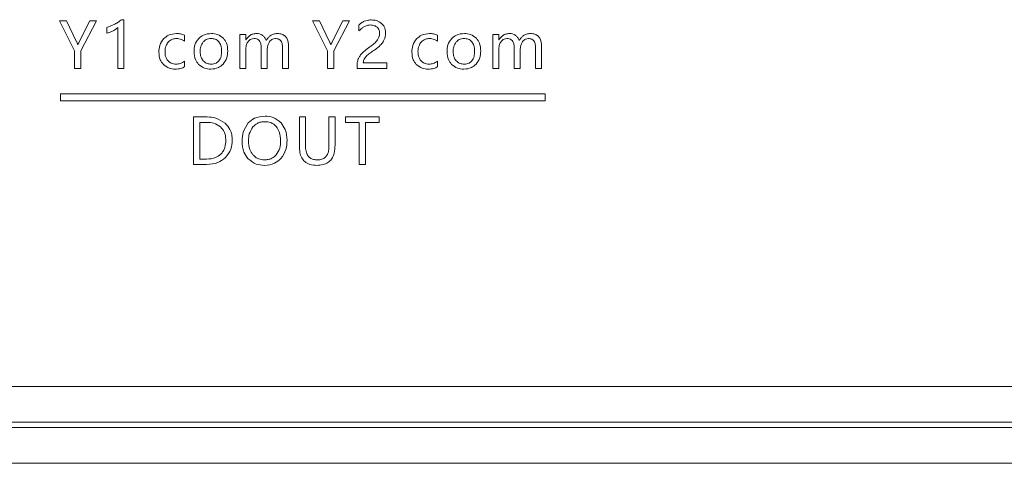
# Model space of a CAD drawing. Header units: millimetres. Extents: x -1555 to -959, y 252 to 1266.
# Tile 12 of 24: x -1288 to -1233, y 431 to 456. Entities that reach past the tile are written whole.
import ezdxf

# ---------------------------------------------------------------- set-up
doc = ezdxf.new("R2010")
doc.units = ezdxf.units.MM

msp = doc.modelspace()

# ---------------------------------------------------------------- linework, layer by layer
at = {"color": 0, "linetype": 'ByBlock', "lineweight": 5}
for p, q in [((-1285.856, 455.775), (-1285.003, 454.08)), ((-1285.463, 455.775), (-1285.856, 455.775)), ((-1284.888, 454.594), (-1285.463, 455.775)), ((-1284.148, 455.775), (-1284.749, 454.592)), ((-1284.658, 454.089), (-1283.782, 455.775)), ((-1283.782, 455.775), (-1284.148, 455.775)), ((-1282.74, 455.592), (-1283.192, 455.405)), ((-1283.192, 455.405), (-1283.192, 455.075)), ((-1282.577, 455.39), (-1282.577, 453.107)), ((-1282.244, 455.834), (-1282.371, 455.834)), ((-1282.244, 453.107), (-1282.244, 455.834)), ((-1271.674, 455.775), (-1270.821, 454.08)), ((-1271.281, 455.775), (-1271.674, 455.775)), ((-1270.706, 454.594), (-1271.281, 455.775)), ((-1269.966, 455.775), (-1270.567, 454.592)), ((-1270.476, 454.089), (-1269.6, 455.775)), ((-1269.6, 455.775), (-1269.966, 455.775)), ((-1269.061, 455.54), (-1269.061, 455.212)), ((-1278.839, 454.63), (-1278.839, 454.964)), ((-1275.738, 455.012), (-1275.738, 453.107)), ((-1275.401, 455.012), (-1275.738, 455.012)), ((-1275.401, 454.711), (-1275.401, 455.012)), ((-1264.657, 454.63), (-1264.657, 454.964)), ((-1261.219, 455.012), (-1261.556, 455.012)), ((-1261.556, 455.012), (-1261.556, 453.107)), ((-1261.219, 454.711), (-1261.219, 455.012)), ((-1284.82, 454.423), (-1284.824, 454.423)), ((-1275.394, 454.711), (-1275.401, 454.711)), ((-1273.004, 453.107), (-1273.004, 454.282)), ((-1270.638, 454.423), (-1270.642, 454.423)), ((-1261.212, 454.711), (-1261.219, 454.711)), ((-1258.822, 453.107), (-1258.822, 454.282)), ((-1285.003, 454.08), (-1285.003, 453.107)), ((-1284.658, 453.107), (-1284.658, 454.089)), ((-1275.401, 453.107), (-1275.401, 454.191)), ((-1274.539, 454.236), (-1274.539, 453.107)), ((-1274.203, 453.107), (-1274.203, 454.193)), ((-1273.341, 454.201), (-1273.341, 453.107)), ((-1270.821, 454.08), (-1270.821, 453.107)), ((-1270.476, 453.107), (-1270.476, 454.089)), ((-1261.219, 453.107), (-1261.219, 454.191)), ((-1260.357, 454.236), (-1260.357, 453.107)), ((-1260.021, 453.107), (-1260.021, 454.193)), ((-1259.159, 454.201), (-1259.159, 453.107)), ((-1278.841, 453.194), (-1278.841, 453.504)), ((-1269.169, 453.24), (-1269.169, 453.107)), ((-1267.497, 453.407), (-1268.819, 453.407)), ((-1267.497, 453.107), (-1267.497, 453.407)), ((-1264.659, 453.194), (-1264.659, 453.504)), ((-1285.003, 453.107), (-1284.658, 453.107)), ((-1282.577, 453.107), (-1282.244, 453.107)), ((-1275.738, 453.107), (-1275.401, 453.107)), ((-1274.539, 453.107), (-1274.203, 453.107)), ((-1273.341, 453.107), (-1273.004, 453.107)), ((-1270.821, 453.107), (-1270.476, 453.107)), ((-1269.169, 453.107), (-1267.497, 453.107)), ((-1261.556, 453.107), (-1261.219, 453.107)), ((-1260.357, 453.107), (-1260.021, 453.107)), ((-1259.159, 453.107), (-1258.822, 453.107)), ((-1258.622, 451.677), (-1285.8, 451.677)), ((-1285.8, 451.677), (-1285.8, 451.277)), ((-1258.622, 451.277), (-1258.622, 451.677)), ((-1285.8, 451.277), (-1258.622, 451.277)), ((-1278.333, 450.382), (-1278.333, 447.714)), ((-1277.574, 450.382), (-1278.333, 450.382)), ((-1277.588, 450.076), (-1277.989, 450.076)), ((-1277.989, 450.076), (-1277.989, 448.019)), ((-1272.062, 450.382), (-1272.405, 450.382)), ((-1272.405, 450.382), (-1272.405, 448.761)), ((-1272.062, 448.777), (-1272.062, 450.382)), ((-1270.745, 450.382), (-1270.745, 448.751)), ((-1270.402, 450.382), (-1270.745, 450.382)), ((-1270.402, 448.801), (-1270.402, 450.382)), ((-1269.809, 450.382), (-1269.809, 450.076)), ((-1267.932, 450.382), (-1269.809, 450.382)), ((-1269.809, 450.076), (-1269.045, 450.076)), ((-1269.045, 450.076), (-1269.045, 447.714)), ((-1268.7, 450.076), (-1267.932, 450.076)), ((-1268.7, 447.714), (-1268.7, 450.076)), ((-1267.932, 450.076), (-1267.932, 450.382)), ((-1278.333, 447.714), (-1277.601, 447.714)), ((-1277.989, 448.019), (-1277.603, 448.019)), ((-1269.045, 447.714), (-1268.7, 447.714)), ((-1477.618, 435.268), (-1041.618, 435.268)), ((-1039.618, 433.268), (-1479.618, 433.268)), ((-1479.618, 432.968), (-1039.618, 432.968)), ((-1041.618, 430.968), (-1477.618, 430.968))]:
    msp.add_line(p, q, dxfattribs=at)
for points, knots in [([(-1282.844, 455.212), (-1282.784, 455.244), (-1282.688, 455.295), (-1282.607, 455.364), (-1282.577, 455.39)], [0, 0, 0, 0, 0.636888, 1, 1, 1, 1]), ([(-1282.371, 455.834), (-1282.429, 455.789), (-1282.546, 455.698), (-1282.676, 455.627), (-1282.74, 455.592)], [0, 0, 0, 0, 0.503673, 1, 1, 1, 1]), ([(-1268.765, 455.748), (-1268.825, 455.717), (-1268.934, 455.662), (-1269.022, 455.577), (-1269.061, 455.54)], [0, 0, 0, 0, 0.554176, 1, 1, 1, 1]), ([(-1269.061, 455.212), (-1269.007, 455.266), (-1268.912, 455.361), (-1268.796, 455.426), (-1268.747, 455.453)], [0, 0, 0, 0, 0.5762472, 1, 1, 1, 1]), ([(-1268.376, 455.82), (-1268.454, 455.817), (-1268.588, 455.812), (-1268.713, 455.767), (-1268.765, 455.748)], [0, 0, 0, 0, 0.586408, 1, 1, 1, 1]), ([(-1268.747, 455.453), (-1268.685, 455.48), (-1268.579, 455.528), (-1268.463, 455.535), (-1268.413, 455.538)], [0, 0, 0, 0, 0.57621, 1, 1, 1, 1]), ([(-1268.413, 455.538), (-1268.334, 455.533), (-1268.198, 455.525), (-1268.089, 455.447), (-1268.044, 455.414)], [0, 0, 0, 0, 0.590031, 1, 1, 1, 1]), ([(-1267.796, 455.627), (-1267.889, 455.689), (-1268.066, 455.806), (-1268.277, 455.816), (-1268.376, 455.82)], [0, 0, 0, 0, 0.529898, 1, 1, 1, 1]), ([(-1268.044, 455.414), (-1268.001, 455.362), (-1267.92, 455.263), (-1267.912, 455.136), (-1267.909, 455.076)], [0, 0, 0, 0, 0.534207, 1, 1, 1, 1]), ([(-1267.576, 455.102), (-1267.579, 455.161), (-1267.585, 455.273), (-1267.646, 455.462), (-1267.739, 455.565), (-1267.796, 455.627)], [0, 0, 0, 0, 0.299713, 0.575729, 1, 1, 1, 1]), ([(-1283.192, 455.075), (-1283.128, 455.094), (-1283.009, 455.13), (-1282.897, 455.186), (-1282.844, 455.212)], [0, 0, 0, 0, 0.528519, 1, 1, 1, 1]), ([(-1279.286, 455.057), (-1279.443, 455.044), (-1279.716, 455.022), (-1279.922, 454.845), (-1280.009, 454.771)], [0, 0, 0, 0, 0.576703, 1, 1, 1, 1]), ([(-1278.839, 454.964), (-1278.915, 454.994), (-1279.059, 455.05), (-1279.213, 455.055), (-1279.286, 455.057)], [0, 0, 0, 0, 0.529808, 1, 1, 1, 1]), ([(-1277.333, 455.057), (-1277.489, 455.045), (-1277.756, 455.026), (-1277.96, 454.855), (-1278.046, 454.784)], [0, 0, 0, 0, 0.581249, 1, 1, 1, 1]), ([(-1276.663, 454.795), (-1276.768, 454.879), (-1276.965, 455.037), (-1277.216, 455.051), (-1277.333, 455.057)], [0, 0, 0, 0, 0.532252, 1, 1, 1, 1]), ([(-1274.802, 455.057), (-1274.871, 455.052), (-1275.004, 455.043), (-1275.228, 454.94), (-1275.33, 454.799), (-1275.394, 454.711)], [0, 0, 0, 0, 0.286177, 0.554166, 1, 1, 1, 1]), ([(-1274.465, 454.952), (-1274.523, 454.986), (-1274.628, 455.047), (-1274.748, 455.054), (-1274.802, 455.057)], [0, 0, 0, 0, 0.550685, 1, 1, 1, 1]), ([(-1274.263, 454.668), (-1274.289, 454.731), (-1274.334, 454.842), (-1274.426, 454.919), (-1274.465, 454.952)], [0, 0, 0, 0, 0.564375, 1, 1, 1, 1]), ([(-1273.632, 455.057), (-1273.706, 455.052), (-1273.849, 455.042), (-1274.031, 454.95), (-1274.17, 454.821), (-1274.231, 454.72), (-1274.263, 454.668)], [0, 0, 0, 0, 0.282939, 0.548498, 0.764188, 1, 1, 1, 1]), ([(-1273.004, 454.282), (-1273.008, 454.37), (-1273.014, 454.531), (-1273.078, 454.748), (-1273.197, 454.924), (-1273.392, 455.041), (-1273.548, 455.051), (-1273.632, 455.057)], [0, 0, 0, 0, 0.231871, 0.424201, 0.590702, 0.781279, 1, 1, 1, 1]), ([(-1267.909, 455.076), (-1267.915, 455), (-1267.925, 454.865), (-1267.993, 454.749), (-1268.023, 454.698)], [0, 0, 0, 0, 0.565649, 1, 1, 1, 1]), ([(-1267.711, 454.592), (-1267.667, 454.679), (-1267.587, 454.84), (-1267.58, 455.02), (-1267.576, 455.102)], [0, 0, 0, 0, 0.539887, 1, 1, 1, 1]), ([(-1265.103, 455.057), (-1265.261, 455.044), (-1265.534, 455.022), (-1265.74, 454.845), (-1265.827, 454.771)], [0, 0, 0, 0, 0.576745, 1, 1, 1, 1]), ([(-1264.657, 454.964), (-1264.733, 454.994), (-1264.877, 455.05), (-1265.031, 455.055), (-1265.103, 455.057)], [0, 0, 0, 0, 0.529887, 1, 1, 1, 1]), ([(-1263.151, 455.057), (-1263.306, 455.045), (-1263.574, 455.026), (-1263.778, 454.855), (-1263.863, 454.784)], [0, 0, 0, 0, 0.581255, 1, 1, 1, 1]), ([(-1262.48, 454.795), (-1262.585, 454.879), (-1262.782, 455.037), (-1263.033, 455.051), (-1263.151, 455.057)], [0, 0, 0, 0, 0.532346, 1, 1, 1, 1]), ([(-1260.62, 455.057), (-1260.689, 455.052), (-1260.822, 455.043), (-1261.046, 454.94), (-1261.148, 454.799), (-1261.212, 454.711)], [0, 0, 0, 0, 0.286178, 0.554166, 1, 1, 1, 1]), ([(-1260.283, 454.952), (-1260.341, 454.986), (-1260.446, 455.047), (-1260.566, 455.054), (-1260.62, 455.057)], [0, 0, 0, 0, 0.550575, 1, 1, 1, 1]), ([(-1260.081, 454.668), (-1260.106, 454.731), (-1260.152, 454.842), (-1260.243, 454.919), (-1260.283, 454.952)], [0, 0, 0, 0, 0.564248, 1, 1, 1, 1]), ([(-1259.449, 455.057), (-1259.523, 455.052), (-1259.667, 455.042), (-1259.849, 454.95), (-1259.988, 454.821), (-1260.049, 454.72), (-1260.081, 454.668)], [0, 0, 0, 0, 0.282969, 0.548505, 0.764182, 1, 1, 1, 1]), ([(-1258.822, 454.282), (-1258.826, 454.37), (-1258.832, 454.531), (-1258.896, 454.748), (-1259.015, 454.924), (-1259.209, 455.041), (-1259.366, 455.051), (-1259.449, 455.057)], [0, 0, 0, 0, 0.231889, 0.424232, 0.590739, 0.781308, 1, 1, 1, 1]), ([(-1284.824, 454.423), (-1284.844, 454.476), (-1284.865, 454.532), (-1284.886, 454.589), (-1284.888, 454.593), (-1284.888, 454.594)], [0, 0, 0, 0, 0.933008, 0.981645, 1, 1, 1, 1]), ([(-1284.749, 454.592), (-1284.765, 454.559), (-1284.793, 454.504), (-1284.812, 454.446), (-1284.82, 454.423)], [0, 0, 0, 0, 0.604565, 1, 1, 1, 1]), ([(-1280.009, 454.771), (-1280.096, 454.649), (-1280.258, 454.422), (-1280.273, 454.144), (-1280.28, 454.015)], [0, 0, 0, 0, 0.534346, 1, 1, 1, 1]), ([(-1279.936, 454.043), (-1279.929, 454.158), (-1279.917, 454.354), (-1279.802, 454.512), (-1279.755, 454.578)], [0, 0, 0, 0, 0.58645, 1, 1, 1, 1]), ([(-1279.755, 454.578), (-1279.68, 454.642), (-1279.544, 454.76), (-1279.366, 454.772), (-1279.286, 454.778)], [0, 0, 0, 0, 0.548054, 1, 1, 1, 1]), ([(-1279.286, 454.778), (-1279.196, 454.77), (-1279.035, 454.756), (-1278.899, 454.669), (-1278.839, 454.63)], [0, 0, 0, 0, 0.556297, 1, 1, 1, 1]), ([(-1278.046, 454.784), (-1278.13, 454.666), (-1278.29, 454.442), (-1278.302, 454.169), (-1278.308, 454.039)], [0, 0, 0, 0, 0.527574, 1, 1, 1, 1]), ([(-1277.801, 454.584), (-1277.853, 454.498), (-1277.955, 454.334), (-1277.961, 454.142), (-1277.965, 454.05)], [0, 0, 0, 0, 0.520096, 1, 1, 1, 1]), ([(-1277.354, 454.778), (-1277.404, 454.776), (-1277.5, 454.77), (-1277.662, 454.716), (-1277.748, 454.634), (-1277.801, 454.584)], [0, 0, 0, 0, 0.298623, 0.574171, 1, 1, 1, 1]), ([(-1276.914, 454.592), (-1276.944, 454.624), (-1277.005, 454.688), (-1277.155, 454.763), (-1277.276, 454.773), (-1277.354, 454.778)], [0, 0, 0, 0, 0.265781, 0.533025, 1, 1, 1, 1]), ([(-1276.763, 454.058), (-1276.767, 454.175), (-1276.774, 454.367), (-1276.875, 454.529), (-1276.914, 454.592)], [0, 0, 0, 0, 0.608231, 1, 1, 1, 1]), ([(-1276.419, 454.069), (-1276.428, 454.227), (-1276.444, 454.494), (-1276.599, 454.708), (-1276.663, 454.795)], [0, 0, 0, 0, 0.5928594, 1, 1, 1, 1]), ([(-1275.401, 454.191), (-1275.396, 454.28), (-1275.388, 454.432), (-1275.308, 454.56), (-1275.275, 454.613)], [0, 0, 0, 0, 0.586165, 1, 1, 1, 1]), ([(-1275.275, 454.613), (-1275.251, 454.641), (-1275.205, 454.694), (-1275.098, 454.763), (-1275.01, 454.772), (-1274.957, 454.778)], [0, 0, 0, 0, 0.296052, 0.569676, 1, 1, 1, 1]), ([(-1274.957, 454.778), (-1274.909, 454.775), (-1274.819, 454.77), (-1274.698, 454.709), (-1274.604, 454.6), (-1274.547, 454.435), (-1274.542, 454.307), (-1274.539, 454.236)], [0, 0, 0, 0, 0.182876, 0.344317, 0.506065, 0.725851, 1, 1, 1, 1]), ([(-1274.203, 454.193), (-1274.197, 454.277), (-1274.185, 454.426), (-1274.106, 454.551), (-1274.071, 454.604)], [0, 0, 0, 0, 0.5695394, 1, 1, 1, 1]), ([(-1274.071, 454.604), (-1274.046, 454.633), (-1273.999, 454.689), (-1273.893, 454.761), (-1273.806, 454.772), (-1273.753, 454.778)], [0, 0, 0, 0, 0.30644, 0.582741, 1, 1, 1, 1]), ([(-1273.753, 454.778), (-1273.716, 454.776), (-1273.645, 454.773), (-1273.528, 454.738), (-1273.471, 454.679), (-1273.437, 454.645)], [0, 0, 0, 0, 0.320553, 0.599717, 1, 1, 1, 1]), ([(-1273.437, 454.645), (-1273.42, 454.616), (-1273.383, 454.552), (-1273.348, 454.401), (-1273.344, 454.281), (-1273.341, 454.201)], [0, 0, 0, 0, 0.217496, 0.479272, 1, 1, 1, 1]), ([(-1270.642, 454.423), (-1270.662, 454.476), (-1270.683, 454.532), (-1270.704, 454.589), (-1270.706, 454.593), (-1270.706, 454.594)], [0, 0, 0, 0, 0.933037, 0.981658, 1, 1, 1, 1]), ([(-1270.567, 454.592), (-1270.583, 454.559), (-1270.611, 454.504), (-1270.63, 454.446), (-1270.638, 454.423)], [0, 0, 0, 0, 0.604564, 1, 1, 1, 1]), ([(-1268.45, 454.311), (-1268.549, 454.241), (-1268.708, 454.129), (-1268.847, 453.995), (-1268.899, 453.945)], [0, 0, 0, 0, 0.62905, 1, 1, 1, 1]), ([(-1268.023, 454.698), (-1268.084, 454.628), (-1268.211, 454.482), (-1268.368, 454.37), (-1268.45, 454.311)], [0, 0, 0, 0, 0.481697, 1, 1, 1, 1]), ([(-1268.171, 454.151), (-1268.064, 454.228), (-1267.889, 454.354), (-1267.76, 454.526), (-1267.711, 454.592)], [0, 0, 0, 0, 0.615257, 1, 1, 1, 1]), ([(-1265.827, 454.771), (-1265.914, 454.649), (-1266.076, 454.422), (-1266.091, 454.144), (-1266.097, 454.015)], [0, 0, 0, 0, 0.534346, 1, 1, 1, 1]), ([(-1265.754, 454.043), (-1265.747, 454.158), (-1265.734, 454.354), (-1265.62, 454.512), (-1265.573, 454.578)], [0, 0, 0, 0, 0.586492, 1, 1, 1, 1]), ([(-1265.573, 454.578), (-1265.498, 454.642), (-1265.362, 454.76), (-1265.184, 454.772), (-1265.103, 454.778)], [0, 0, 0, 0, 0.548055, 1, 1, 1, 1]), ([(-1265.103, 454.778), (-1265.014, 454.77), (-1264.853, 454.756), (-1264.717, 454.669), (-1264.657, 454.63)], [0, 0, 0, 0, 0.55622, 1, 1, 1, 1]), ([(-1263.863, 454.784), (-1263.948, 454.666), (-1264.107, 454.442), (-1264.12, 454.169), (-1264.126, 454.039)], [0, 0, 0, 0, 0.527547, 1, 1, 1, 1]), ([(-1263.618, 454.584), (-1263.671, 454.498), (-1263.772, 454.334), (-1263.779, 454.142), (-1263.783, 454.05)], [0, 0, 0, 0, 0.520081, 1, 1, 1, 1]), ([(-1263.171, 454.778), (-1263.221, 454.776), (-1263.318, 454.77), (-1263.48, 454.716), (-1263.566, 454.634), (-1263.618, 454.584)], [0, 0, 0, 0, 0.298541, 0.574115, 1, 1, 1, 1]), ([(-1262.732, 454.592), (-1262.762, 454.624), (-1262.823, 454.688), (-1262.973, 454.763), (-1263.094, 454.773), (-1263.171, 454.778)], [0, 0, 0, 0, 0.26578, 0.533026, 1, 1, 1, 1]), ([(-1262.581, 454.058), (-1262.585, 454.175), (-1262.592, 454.367), (-1262.692, 454.529), (-1262.732, 454.592)], [0, 0, 0, 0, 0.608206, 1, 1, 1, 1]), ([(-1262.237, 454.069), (-1262.246, 454.227), (-1262.261, 454.494), (-1262.417, 454.708), (-1262.48, 454.795)], [0, 0, 0, 0, 0.592859, 1, 1, 1, 1]), ([(-1261.219, 454.191), (-1261.214, 454.28), (-1261.205, 454.432), (-1261.126, 454.56), (-1261.093, 454.613)], [0, 0, 0, 0, 0.586183, 1, 1, 1, 1]), ([(-1261.093, 454.613), (-1261.069, 454.641), (-1261.023, 454.694), (-1260.916, 454.763), (-1260.828, 454.772), (-1260.774, 454.778)], [0, 0, 0, 0, 0.296142, 0.569751, 1, 1, 1, 1]), ([(-1260.774, 454.778), (-1260.727, 454.775), (-1260.637, 454.77), (-1260.516, 454.709), (-1260.422, 454.6), (-1260.365, 454.435), (-1260.36, 454.307), (-1260.357, 454.236)], [0, 0, 0, 0, 0.182877, 0.344318, 0.506065, 0.725851, 1, 1, 1, 1]), ([(-1260.021, 454.193), (-1260.014, 454.277), (-1260.003, 454.426), (-1259.923, 454.551), (-1259.889, 454.604)], [0, 0, 0, 0, 0.5695396, 1, 1, 1, 1]), ([(-1259.889, 454.604), (-1259.864, 454.633), (-1259.817, 454.689), (-1259.711, 454.761), (-1259.624, 454.772), (-1259.571, 454.778)], [0, 0, 0, 0, 0.306404, 0.582729, 1, 1, 1, 1]), ([(-1259.571, 454.778), (-1259.533, 454.776), (-1259.462, 454.773), (-1259.346, 454.738), (-1259.289, 454.679), (-1259.255, 454.645)], [0, 0, 0, 0, 0.3204619, 0.5996278, 1, 1, 1, 1]), ([(-1259.255, 454.645), (-1259.238, 454.616), (-1259.201, 454.552), (-1259.165, 454.401), (-1259.161, 454.281), (-1259.159, 454.201)], [0, 0, 0, 0, 0.217497, 0.479272, 1, 1, 1, 1]), ([(-1280.28, 454.015), (-1280.269, 453.868), (-1280.25, 453.613), (-1280.094, 453.412), (-1280.029, 453.328)], [0, 0, 0, 0, 0.5775475, 1, 1, 1, 1]), ([(-1279.766, 453.528), (-1279.82, 453.609), (-1279.925, 453.766), (-1279.933, 453.953), (-1279.936, 454.043)], [0, 0, 0, 0, 0.521945, 1, 1, 1, 1]), ([(-1278.308, 454.039), (-1278.298, 453.887), (-1278.279, 453.625), (-1278.121, 453.418), (-1278.054, 453.331)], [0, 0, 0, 0, 0.581245, 1, 1, 1, 1]), ([(-1277.965, 454.05), (-1277.959, 453.937), (-1277.949, 453.748), (-1277.842, 453.594), (-1277.799, 453.531)], [0, 0, 0, 0, 0.593924, 1, 1, 1, 1]), ([(-1276.914, 453.526), (-1276.888, 453.564), (-1276.833, 453.643), (-1276.774, 453.824), (-1276.767, 453.966), (-1276.763, 454.058)], [0, 0, 0, 0, 0.24423, 0.511014, 1, 1, 1, 1]), ([(-1276.679, 453.34), (-1276.596, 453.457), (-1276.44, 453.676), (-1276.426, 453.944), (-1276.419, 454.069)], [0, 0, 0, 0, 0.5340915, 1, 1, 1, 1]), ([(-1268.899, 453.945), (-1268.948, 453.89), (-1269.032, 453.795), (-1269.084, 453.68), (-1269.106, 453.632)], [0, 0, 0, 0, 0.583966, 1, 1, 1, 1]), ([(-1268.774, 453.629), (-1268.752, 453.666), (-1268.708, 453.737), (-1268.647, 453.793), (-1268.617, 453.82)], [0, 0, 0, 0, 0.510489, 1, 1, 1, 1]), ([(-1268.617, 453.82), (-1268.552, 453.872), (-1268.408, 453.988), (-1268.256, 454.093), (-1268.171, 454.151)], [0, 0, 0, 0, 0.446761, 1, 1, 1, 1]), ([(-1266.097, 454.015), (-1266.086, 453.868), (-1266.067, 453.613), (-1265.912, 453.412), (-1265.847, 453.328)], [0, 0, 0, 0, 0.577514, 1, 1, 1, 1]), ([(-1265.583, 453.528), (-1265.638, 453.609), (-1265.743, 453.766), (-1265.75, 453.953), (-1265.754, 454.043)], [0, 0, 0, 0, 0.521925, 1, 1, 1, 1]), ([(-1264.126, 454.039), (-1264.115, 453.887), (-1264.097, 453.625), (-1263.939, 453.418), (-1263.872, 453.331)], [0, 0, 0, 0, 0.581276, 1, 1, 1, 1]), ([(-1263.783, 454.05), (-1263.777, 453.937), (-1263.767, 453.748), (-1263.66, 453.594), (-1263.617, 453.531)], [0, 0, 0, 0, 0.593951, 1, 1, 1, 1]), ([(-1262.732, 453.526), (-1262.706, 453.564), (-1262.651, 453.643), (-1262.592, 453.824), (-1262.585, 453.966), (-1262.581, 454.058)], [0, 0, 0, 0, 0.244265, 0.511035, 1, 1, 1, 1]), ([(-1262.497, 453.34), (-1262.413, 453.457), (-1262.258, 453.676), (-1262.244, 453.944), (-1262.237, 454.069)], [0, 0, 0, 0, 0.534117, 1, 1, 1, 1]), ([(-1280.029, 453.328), (-1279.924, 453.243), (-1279.729, 453.085), (-1279.481, 453.07), (-1279.367, 453.063)], [0, 0, 0, 0, 0.540699, 1, 1, 1, 1]), ([(-1279.304, 453.341), (-1279.405, 453.35), (-1279.58, 453.364), (-1279.71, 453.479), (-1279.766, 453.528)], [0, 0, 0, 0, 0.576382, 1, 1, 1, 1]), ([(-1279.367, 453.063), (-1279.259, 453.068), (-1279.074, 453.077), (-1278.909, 453.159), (-1278.841, 453.194)], [0, 0, 0, 0, 0.583468, 1, 1, 1, 1]), ([(-1278.841, 453.504), (-1278.922, 453.451), (-1279.065, 453.36), (-1279.233, 453.347), (-1279.304, 453.341)], [0, 0, 0, 0, 0.572112, 1, 1, 1, 1]), ([(-1278.054, 453.331), (-1277.947, 453.245), (-1277.747, 453.085), (-1277.492, 453.07), (-1277.374, 453.063)], [0, 0, 0, 0, 0.537785, 1, 1, 1, 1]), ([(-1277.799, 453.531), (-1277.729, 453.47), (-1277.601, 453.358), (-1277.431, 453.346), (-1277.354, 453.341)], [0, 0, 0, 0, 0.541813, 1, 1, 1, 1]), ([(-1277.374, 453.063), (-1277.222, 453.075), (-1276.96, 453.097), (-1276.762, 453.268), (-1276.679, 453.34)], [0, 0, 0, 0, 0.576498, 1, 1, 1, 1]), ([(-1277.354, 453.341), (-1277.303, 453.344), (-1277.207, 453.349), (-1277.047, 453.399), (-1276.964, 453.479), (-1276.914, 453.526)], [0, 0, 0, 0, 0.307918, 0.585165, 1, 1, 1, 1]), ([(-1269.106, 453.632), (-1269.126, 453.565), (-1269.165, 453.437), (-1269.168, 453.304), (-1269.169, 453.24)], [0, 0, 0, 0, 0.523382, 1, 1, 1, 1]), ([(-1268.819, 453.407), (-1268.817, 453.453), (-1268.814, 453.529), (-1268.786, 453.6), (-1268.774, 453.629)], [0, 0, 0, 0, 0.5908948, 1, 1, 1, 1]), ([(-1265.847, 453.328), (-1265.741, 453.243), (-1265.547, 453.085), (-1265.299, 453.07), (-1265.184, 453.063)], [0, 0, 0, 0, 0.540657, 1, 1, 1, 1]), ([(-1265.122, 453.341), (-1265.223, 453.35), (-1265.398, 453.364), (-1265.528, 453.479), (-1265.583, 453.528)], [0, 0, 0, 0, 0.5763103, 1, 1, 1, 1]), ([(-1265.184, 453.063), (-1265.077, 453.068), (-1264.892, 453.077), (-1264.727, 453.159), (-1264.659, 453.194)], [0, 0, 0, 0, 0.583539, 1, 1, 1, 1]), ([(-1264.659, 453.504), (-1264.74, 453.451), (-1264.883, 453.36), (-1265.05, 453.347), (-1265.122, 453.341)], [0, 0, 0, 0, 0.571969, 1, 1, 1, 1]), ([(-1263.872, 453.331), (-1263.765, 453.245), (-1263.564, 453.085), (-1263.31, 453.07), (-1263.192, 453.063)], [0, 0, 0, 0, 0.537826, 1, 1, 1, 1]), ([(-1263.617, 453.531), (-1263.547, 453.47), (-1263.418, 453.358), (-1263.249, 453.346), (-1263.171, 453.341)], [0, 0, 0, 0, 0.541812, 1, 1, 1, 1]), ([(-1263.192, 453.063), (-1263.04, 453.075), (-1262.777, 453.097), (-1262.58, 453.268), (-1262.497, 453.34)], [0, 0, 0, 0, 0.5765352, 1, 1, 1, 1]), ([(-1263.171, 453.341), (-1263.121, 453.344), (-1263.025, 453.349), (-1262.865, 453.399), (-1262.782, 453.479), (-1262.732, 453.526)], [0, 0, 0, 0, 0.307917, 0.585165, 1, 1, 1, 1]), ([(-1274.325, 450.427), (-1274.532, 450.41), (-1274.89, 450.381), (-1275.157, 450.145), (-1275.269, 450.045)], [0, 0, 0, 0, 0.577233, 1, 1, 1, 1]), ([(-1273.433, 450.054), (-1273.574, 450.174), (-1273.833, 450.394), (-1274.171, 450.417), (-1274.325, 450.427)], [0, 0, 0, 0, 0.543596, 1, 1, 1, 1]), ([(-1276.82, 449.824), (-1276.944, 449.905), (-1277.178, 450.058), (-1277.457, 450.07), (-1277.588, 450.076)], [0, 0, 0, 0, 0.529683, 1, 1, 1, 1]), ([(-1276.569, 450.03), (-1276.733, 450.143), (-1277.038, 450.352), (-1277.405, 450.373), (-1277.574, 450.382)], [0, 0, 0, 0, 0.541284, 1, 1, 1, 1]), ([(-1276.168, 449.082), (-1276.173, 449.187), (-1276.184, 449.39), (-1276.296, 449.732), (-1276.466, 449.917), (-1276.569, 450.03)], [0, 0, 0, 0, 0.298053, 0.573684, 1, 1, 1, 1]), ([(-1275.269, 450.045), (-1275.381, 449.881), (-1275.593, 449.569), (-1275.61, 449.194), (-1275.618, 449.017)], [0, 0, 0, 0, 0.527961, 1, 1, 1, 1]), ([(-1274.346, 450.117), (-1274.418, 450.113), (-1274.559, 450.105), (-1274.798, 450.02), (-1274.926, 449.897), (-1275.005, 449.821)], [0, 0, 0, 0, 0.291469, 0.565196, 1, 1, 1, 1]), ([(-1273.694, 449.836), (-1273.741, 449.884), (-1273.833, 449.979), (-1274.055, 450.094), (-1274.233, 450.108), (-1274.346, 450.117)], [0, 0, 0, 0, 0.273345, 0.542609, 1, 1, 1, 1]), ([(-1273.094, 449.08), (-1273.108, 449.288), (-1273.133, 449.647), (-1273.344, 449.934), (-1273.433, 450.054)], [0, 0, 0, 0, 0.581462, 1, 1, 1, 1]), ([(-1276.528, 449.074), (-1276.532, 449.161), (-1276.54, 449.325), (-1276.617, 449.596), (-1276.744, 449.74), (-1276.82, 449.824)], [0, 0, 0, 0, 0.315201, 0.594905, 1, 1, 1, 1]), ([(-1275.005, 449.821), (-1275.086, 449.695), (-1275.239, 449.458), (-1275.252, 449.177), (-1275.258, 449.044)], [0, 0, 0, 0, 0.529746, 1, 1, 1, 1]), ([(-1273.457, 449.039), (-1273.464, 449.213), (-1273.476, 449.502), (-1273.632, 449.741), (-1273.694, 449.836)], [0, 0, 0, 0, 0.6037102, 1, 1, 1, 1]), ([(-1276.812, 448.296), (-1276.764, 448.352), (-1276.665, 448.464), (-1276.551, 448.729), (-1276.537, 448.939), (-1276.528, 449.074)], [0, 0, 0, 0, 0.259891, 0.52775, 1, 1, 1, 1]), ([(-1276.569, 448.088), (-1276.44, 448.245), (-1276.202, 448.537), (-1276.178, 448.91), (-1276.168, 449.082)], [0, 0, 0, 0, 0.540179, 1, 1, 1, 1]), ([(-1275.618, 449.017), (-1275.603, 448.808), (-1275.578, 448.449), (-1275.365, 448.163), (-1275.276, 448.044)], [0, 0, 0, 0, 0.580997, 1, 1, 1, 1]), ([(-1275.258, 449.044), (-1275.248, 448.878), (-1275.232, 448.596), (-1275.075, 448.363), (-1275.011, 448.268)], [0, 0, 0, 0, 0.5898814, 1, 1, 1, 1]), ([(-1273.699, 448.256), (-1273.622, 448.38), (-1273.471, 448.62), (-1273.461, 448.903), (-1273.457, 449.039)], [0, 0, 0, 0, 0.5172147, 1, 1, 1, 1]), ([(-1273.441, 448.05), (-1273.33, 448.214), (-1273.119, 448.527), (-1273.102, 448.902), (-1273.094, 449.08)], [0, 0, 0, 0, 0.526523, 1, 1, 1, 1]), ([(-1272.405, 448.761), (-1272.4, 448.637), (-1272.391, 448.41), (-1272.289, 448.101), (-1272.099, 447.853), (-1271.796, 447.691), (-1271.555, 447.677), (-1271.425, 447.67)], [0, 0, 0, 0, 0.221489, 0.407012, 0.572016, 0.768751, 1, 1, 1, 1]), ([(-1271.392, 447.976), (-1271.468, 447.98), (-1271.612, 447.988), (-1271.805, 448.076), (-1271.956, 448.237), (-1272.049, 448.481), (-1272.057, 448.672), (-1272.062, 448.777)], [0, 0, 0, 0, 0.191799, 0.358509, 0.520593, 0.735079, 1, 1, 1, 1]), ([(-1271.425, 447.67), (-1271.308, 447.676), (-1271.091, 447.687), (-1270.797, 447.809), (-1270.566, 448.034), (-1270.421, 448.381), (-1270.409, 448.652), (-1270.402, 448.801)], [0, 0, 0, 0, 0.200011, 0.371783, 0.534438, 0.744008, 1, 1, 1, 1]), ([(-1270.745, 448.751), (-1270.748, 448.664), (-1270.755, 448.502), (-1270.821, 448.284), (-1270.944, 448.109), (-1271.145, 447.992), (-1271.306, 447.981), (-1271.392, 447.976)], [0, 0, 0, 0, 0.228751, 0.419083, 0.585142, 0.777533, 1, 1, 1, 1]), ([(-1277.603, 448.019), (-1277.43, 448.03), (-1277.137, 448.048), (-1276.907, 448.224), (-1276.812, 448.296)], [0, 0, 0, 0, 0.591136, 1, 1, 1, 1]), ([(-1275.011, 448.268), (-1274.963, 448.219), (-1274.87, 448.121), (-1274.653, 448.002), (-1274.477, 447.986), (-1274.368, 447.976)], [0, 0, 0, 0, 0.2822102, 0.5536966, 1, 1, 1, 1]), ([(-1274.368, 447.976), (-1274.293, 447.98), (-1274.149, 447.987), (-1273.907, 448.065), (-1273.778, 448.184), (-1273.699, 448.256)], [0, 0, 0, 0, 0.301808, 0.57836, 1, 1, 1, 1]), ([(-1277.601, 447.714), (-1277.381, 447.731), (-1276.998, 447.76), (-1276.696, 447.991), (-1276.569, 448.088)], [0, 0, 0, 0, 0.577268, 1, 1, 1, 1]), ([(-1275.276, 448.044), (-1275.133, 447.924), (-1274.868, 447.702), (-1274.525, 447.68), (-1274.368, 447.67)], [0, 0, 0, 0, 0.541518, 1, 1, 1, 1]), ([(-1274.368, 447.67), (-1274.166, 447.687), (-1273.814, 447.718), (-1273.552, 447.951), (-1273.441, 448.05)], [0, 0, 0, 0, 0.573933, 1, 1, 1, 1])]:
    msp.add_open_spline(points, degree=3, knots=knots, dxfattribs=at)

doc.saveas('drawing.dxf')
